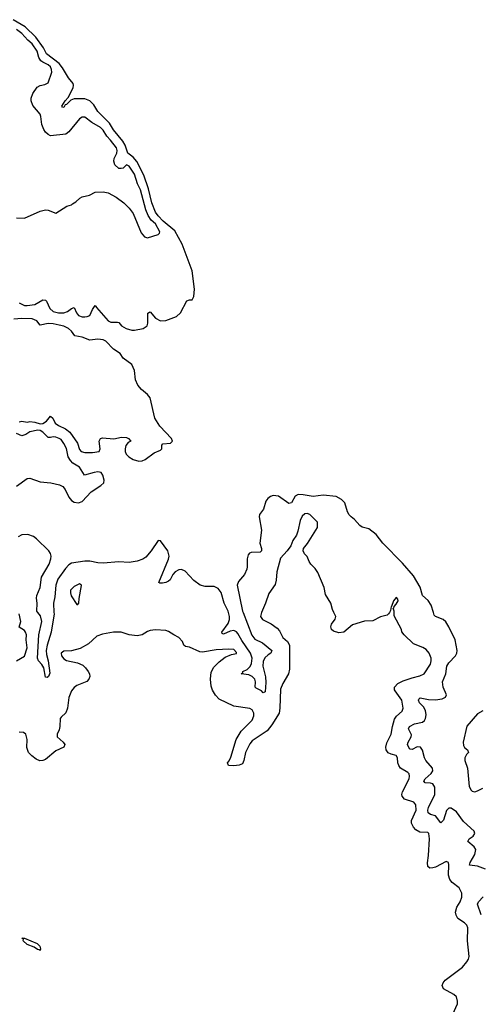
# Model space of a CAD drawing. Header units: inches. Extents: x 1980008 to 2252673, y 74414 to 260562.
# Tile 220 of 228: x 2224554 to 2228071, y 227006 to 234530. Entities that reach past the tile are written whole.
import ezdxf

# ---------------------------------------------------------------- set-up
doc = ezdxf.new("R2010")
doc.units = ezdxf.units.IN
doc.header["$MEASUREMENT"] = 0
doc.layers.add('C2222', color=7, linetype='Continuous')
doc.layers.add('C2223', color=7, linetype='Continuous')

msp = doc.modelspace()

# ---------------------------------------------------------------- linework, layer by layer
at = {"layer": 'C2222', "color": 5}
for points, elevation in [([(2224529.4, 229630.6), (2224590, 229665.5), (2224610.6, 229730), (2224603.6, 229790), (2224604.5, 229830), (2224597, 229850), (2224590, 229861.2), (2224548.8, 229888.9), (2224561.2, 229930), (2224548.7, 229990)], 40), ([(2226399.3, 230000), (2226392.7, 229970), (2226407.1, 229947.1), (2226474.2, 229914.2), (2226521.1, 229881.1), (2226538.6, 229858.6), (2226564.4, 229810), (2226599.2, 229779.2), (2226613.6, 229750), (2226614.1, 229565.9), (2226605.5, 229530), (2226562.4, 229457.6), (2226545.6, 229414.4), (2226541.5, 229270), (2226535.1, 229230), (2226479.7, 229140.3), (2226443.5, 229096.5), (2226330, 229018.5), (2226310, 228996), (2226276.9, 228930), (2226266.5, 228870), (2226255.9, 228844.1), (2226230, 228832.6), (2226190, 228828.6), (2226148, 228830), (2226139.5, 228850), (2226154, 228866), (2226166.2, 228893.9), (2226205.7, 229030), (2226246.1, 229093.9), (2226330, 229177.3), (2226342, 229210), (2226341, 229230), (2226330, 229256.1), (2226310, 229266.2), (2226190, 229283.4), (2226076.4, 229336.4), (2226047.8, 229367.8), (2226026.3, 229406.3), (2226017, 229437), (2226010.4, 229490), (2226015.9, 229544.1), (2226037.2, 229582.8), (2226076.3, 229623.7), (2226121.8, 229658.2), (2226170, 229679.1), (2226210, 229686.8), (2226210, 229695.3), (2226190, 229716), (2226150, 229719.5), (2226054.7, 229714.8), (2225950, 229696.9), (2225930, 229698.4), (2225850, 229734), (2225820.2, 229740.2), (2225808, 229750), (2225798, 229778), (2225770, 229808), (2225730, 229828), (2225690, 229855.3), (2225670, 229862), (2225590, 229868), (2225550, 229862), (2225530, 229855.3), (2225490, 229828.7), (2225450, 229822), (2225390, 229828.7), (2225328.4, 229848.4), (2225270, 229848.7), (2225186.4, 229833.6), (2225142, 229818), (2225079.8, 229760.2), (2225015.2, 229724.8), (2224950, 229706.6), (2224890, 229703.7), (2224870.8, 229690), (2224874, 229670), (2224890, 229646), (2224910, 229633.4), (2224995.1, 229615.1), (2225036.5, 229596.5), (2225057.2, 229577.2), (2225076.3, 229550), (2225085.5, 229530), (2225088, 229510), (2225082, 229490), (2225067, 229473), (2224990, 229440.9), (2224970, 229426), (2224950, 229401.2), (2224928, 229350), (2224918.8, 229270), (2224907.1, 229232.9), (2224870, 229201.2), (2224863.8, 229190), (2224861.3, 229130), (2224855.6, 229104.4), (2224839.3, 229070), (2224839.1, 229050), (2224886.8, 229010), (2224897.3, 228990), (2224891, 228970), (2224830, 228942.6), (2224750, 228877.3), (2224730, 228868.4), (2224707.4, 228867.4), (2224679.8, 228879.8), (2224645.1, 228905.1), (2224620.9, 228930), (2224607.3, 228967.3), (2224610.8, 229030), (2224600.7, 229070), (2224583.9, 229083.9), (2224550, 229085.1)], 40), ([(2224815.5, 230000), (2224816.1, 229990), (2224793.5, 229850), (2224763.6, 229750), (2224756.1, 229710), (2224758.2, 229678.2), (2224772.1, 229630), (2224784.6, 229535.4), (2224774.3, 229510), (2224763.9, 229503.9), (2224750, 229506), (2224737.7, 229577.7), (2224723.3, 229603.3), (2224697.1, 229630), (2224690.6, 229650), (2224700.9, 229830), (2224723.4, 229930), (2224713.2, 229973.2), (2224693.1, 230000)], 20), ([(2226260.2, 230000), (2226325.9, 229825.9), (2226350, 229795.5), (2226408.5, 229768.4), (2226478.6, 229710), (2226471.7, 229690), (2226450, 229677.2), (2226426.2, 229653.8), (2226414, 229626), (2226411.6, 229590), (2226430, 229507.3), (2226434.2, 229465.8), (2226427.5, 229392.5), (2226413.4, 229386.6), (2226400.1, 229400.1), (2226360.5, 229420.5), (2226351.4, 229430), (2226355.5, 229470), (2226349, 229490), (2226330, 229509.8), (2226302.7, 229522.7), (2226245.2, 229530), (2226257.4, 229542.6), (2226258.7, 229550), (2226290, 229565.2), (2226313.1, 229586.9), (2226322.9, 229610), (2226327.8, 229650), (2226317.1, 229690), (2226250, 229786.4), (2226219.6, 229839.6), (2226210, 229850.9), (2226190, 229861.7), (2226162.2, 229857.8), (2226110, 229833.1), (2226100.5, 229840.5), (2226097.3, 229850), (2226145.1, 229914.9), (2226154.8, 229945.2), (2226155.4, 229970), (2226148.1, 230000)], 20), ([(2227377, 230000), (2227371.3, 229988.7), (2227359.8, 229980.2), (2227310, 229966), (2227250, 229936), (2227187.1, 229932.9), (2227095.3, 229904.7), (2227030, 229849), (2226990, 229844), (2226950, 229857.2), (2226934, 229870), (2226929.3, 229890), (2226936, 229910), (2226964, 229950), (2226968.7, 229970), (2226953.3, 230000)], 40), ([(2227862.6, 226930), (2227896.3, 227010), (2227898.4, 227030), (2227890, 227062), (2227870, 227081.2), (2227790, 227125.2), (2227780.7, 227150), (2227787.6, 227170), (2227803.6, 227190), (2227935.6, 227290), (2227969.6, 227330), (2227980.7, 227350), (2227985.1, 227370), (2227973.8, 227490), (2227977, 227590), (2227969.3, 227610), (2227950, 227629.3), (2227900.5, 227660.5), (2227886.5, 227686.5), (2227882.7, 227710), (2227891.5, 227748.5), (2227916.3, 227790), (2227930, 227824.7), (2227930, 227855.3), (2227910, 227897), (2227856.2, 227936.2), (2227838.6, 227958.6), (2227828.6, 227991.4), (2227831.6, 228071.6), (2227828, 228090), (2227810, 228097.2), (2227730, 228054.5), (2227710, 228049.5), (2227686.8, 228046.8), (2227670, 228058), (2227667.2, 228087.2), (2227676.5, 228143.5), (2227684.1, 228270), (2227678.9, 228310), (2227670, 228318.9), (2227610, 228321.3), (2227579.8, 228339.8), (2227560.2, 228360.2), (2227546.8, 228390), (2227546.6, 228410), (2227582, 228490), (2227579.7, 228530), (2227563.7, 228550), (2227493.2, 228573.2), (2227475.1, 228595.1), (2227472.5, 228610), (2227477, 228630), (2227527.8, 228730), (2227531.3, 228750), (2227527.7, 228767.7), (2227518.2, 228778.2), (2227461.4, 228810), (2227448.1, 228830), (2227442.2, 228850), (2227439.6, 228890), (2227430, 228907.7), (2227390, 228917.1), (2227368.4, 228928.4), (2227353.3, 228950), (2227349.9, 228969.9), (2227357.1, 229002.9), (2227390.9, 229070), (2227399.6, 229130), (2227416.3, 229183.7), (2227432.3, 229207.7), (2227474.1, 229245.9), (2227481.5, 229270), (2227471.4, 229330), (2227420.2, 229400.2), (2227415.5, 229410), (2227415.3, 229430), (2227441.6, 229458.4), (2227481.8, 229478.2), (2227550, 229501.7), (2227610, 229516.3), (2227642, 229530), (2227690, 229604.7), (2227696, 229630), (2227695.1, 229650), (2227681.2, 229690), (2227658, 229718), (2227632.5, 229732.5), (2227560.2, 229760.2), (2227489.3, 229829.3), (2227473.2, 229853.2), (2227469, 229870), (2227414, 229974), (2227413.4, 230000)], 40), ([(2228110, 228037.5), (2228050, 228062.5), (2227988.7, 228070), (2227992.8, 228090), (2228029.9, 228150), (2228036.7, 228190), (2228024.5, 228210), (2227975.6, 228250), (2227985.7, 228270), (2228017.4, 228290), (2228030.5, 228310.5), (2228023.5, 228330), (2227943.7, 228403.7), (2227890, 228475.7), (2227850, 228504.1), (2227830, 228505.8), (2227813.4, 228486.6), (2227790, 228412.8), (2227770, 228393.5), (2227730, 228445.8), (2227690, 228456.8), (2227674, 228470), (2227670.4, 228490), (2227675.3, 228510), (2227723.8, 228610), (2227725.2, 228665.2), (2227709.9, 228689.9), (2227690, 228696.1), (2227650, 228699.1), (2227639.1, 228710), (2227649, 228730), (2227695.9, 228770), (2227710, 228789.1), (2227705.4, 228810), (2227655.8, 228870), (2227645.4, 228890), (2227629.1, 228949.1), (2227613.6, 228970), (2227590, 228972.8), (2227550, 228954.2), (2227535.4, 228955.4), (2227530, 228957.6), (2227515.6, 228990), (2227521.4, 229010), (2227543.7, 229050), (2227545.3, 229065.3), (2227523.5, 229110), (2227529.7, 229130), (2227569.7, 229150), (2227630, 229162.3), (2227645.8, 229174.2), (2227654, 229190), (2227657, 229217), (2227652.1, 229252.2), (2227638.1, 229278.1), (2227607.9, 229310), (2227598.9, 229330), (2227601.3, 229338.7), (2227612, 229348), (2227674.9, 229334.9), (2227730, 229331.8), (2227779, 229341), (2227806.2, 229353.8), (2227812.2, 229370), (2227786.5, 229430), (2227782.7, 229470), (2227808.7, 229530), (2227815.1, 229590), (2227830, 229614.8), (2227882.3, 229670), (2227892.2, 229690), (2227894.1, 229710), (2227880.3, 229790), (2227831.3, 229891.3), (2227808.3, 229928.3), (2227787.5, 229947.5), (2227728.9, 229969), (2227719.9, 229979.9), (2227713.4, 230000)], 20), ([(2228090, 229248.7), (2228050, 229224.3), (2227969.7, 229130.3), (2227940.5, 229010), (2227942.4, 228982.4), (2227950, 228968.6), (2227972.4, 228950), (2227980.2, 228930), (2227965.8, 228914.2), (2227951.9, 228888.1), (2227953.4, 228870), (2227974, 228810), (2227985.4, 228670), (2228001.4, 228641.4), (2228010, 228634.1), (2228030, 228630.1), (2228050, 228636.2), (2228090, 228658.5)], 20), ([(2228077.5, 227690), (2228049.8, 227770), (2228058, 227790), (2228092.8, 227827.2)], 20)]:
    msp.add_lwpolyline(points, dxfattribs=dict(at, elevation=elevation))
at = {"layer": 'C2222', "color": 5, "elevation": 40}
msp.add_lwpolyline([(2224710, 227418), (2224703.1, 227423.1), (2224690, 227423.7), (2224663.5, 227443.5), (2224610, 227461.6), (2224580.9, 227490), (2224582, 227502), (2224568.7, 227510), (2224591.3, 227510), (2224686, 227470), (2224706.8, 227450), (2224712.4, 227430)], close=True, dxfattribs=at)
at = {"layer": 'C2223', "color": 5}
for points, elevation in [([(2224550, 232365.3), (2224590, 232346.9), (2224610, 232345.2), (2224670, 232352.9), (2224730, 232389), (2224750, 232387.6), (2224758.8, 232378.8), (2224783.5, 232323.5), (2224810, 232299.8), (2224850, 232288.9), (2224890, 232289.5), (2224919.1, 232300.9), (2224950, 232324.2), (2224970, 232330.5), (2224987.9, 232290), (2225003.7, 232270), (2225030, 232259), (2225050, 232259.6), (2225070, 232261.3), (2225089.7, 232270.3), (2225110, 232316), (2225130, 232346), (2225139.1, 232330), (2225230, 232228), (2225250, 232219), (2225299.3, 232219.3), (2225310, 232214.9), (2225331.4, 232190), (2225367.6, 232170), (2225410, 232158.4), (2225430, 232158.1), (2225496.2, 232170), (2225526.6, 232190), (2225531.3, 232210), (2225531.8, 232288.2), (2225543.9, 232296.1), (2225550, 232297.1), (2225591.3, 232250), (2225630, 232228.2), (2225670, 232230.1), (2225750, 232262.4), (2225782.6, 232290), (2225830, 232380.5), (2225850, 232388.8), (2225871.9, 232388.1), (2225884.6, 232415.4), (2225889.4, 232470), (2225871.3, 232610), (2225795.1, 232815.1), (2225737.5, 232917.5), (2225649.8, 232989.8), (2225610, 233030.9), (2225590, 233058.5), (2225563.9, 233130), (2225537.8, 233237.8), (2225502, 233342), (2225447.4, 233447.4), (2225420.2, 233480.2), (2225378.3, 233510), (2225358.7, 233570), (2225340.8, 233600.8), (2225270, 233688.3), (2225239, 233739), (2225150, 233827.5), (2225120.6, 233880.6), (2225090.5, 233910.5), (2225050, 233924.6), (2224970, 233924.6), (2224943.9, 233916.1), (2224910, 233882), (2224901.1, 233878.9), (2224890, 233859.5), (2224881.6, 233861.6), (2224876, 233870), (2224900.4, 233910), (2224923.7, 233936.3), (2224962, 234010), (2224965.7, 234030), (2224961.6, 234041.6), (2224926.3, 234086.2), (2224881.6, 234161.6), (2224855.8, 234195.8), (2224758.8, 234270), (2224735.1, 234315.1), (2224677.7, 234397.7), (2224594.5, 234474.5), (2224503.6, 234530)], 20), ([(2224530, 233015.5), (2224590, 233014), (2224710, 233066), (2224750, 233076), (2224770, 233074.8), (2224830, 233052), (2224914.6, 233105.4), (2224950, 233114), (2224956.4, 233123.6), (2224983.1, 233136.9), (2225013.6, 233166.4), (2225030, 233176), (2225086, 233190), (2225129.2, 233210.8), (2225190, 233214), (2225230, 233206), (2225290, 233174.8), (2225350, 233130.8), (2225390, 233090.8), (2225419.1, 233050), (2225480.9, 232900.9), (2225506, 232870), (2225530, 232864), (2225612.1, 232887.9), (2225621.2, 232898.8), (2225623.7, 232910), (2225590, 232969.5), (2225558.8, 232998.8), (2225534.7, 233034.7), (2225517.8, 233077.8), (2225475.8, 233230), (2225454.4, 233274.4), (2225430, 233349.7), (2225390, 233411.3), (2225370, 233421.2), (2225343.5, 233396.5), (2225328.4, 233391.6), (2225310, 233391.6), (2225280.9, 233420.9), (2225271.6, 233450), (2225274.9, 233470), (2225296.6, 233510), (2225298, 233530), (2225292.6, 233550), (2225248.2, 233610), (2225219.8, 233639.8), (2225190, 233686), (2225170, 233706.6), (2225104.8, 233744.8), (2225050, 233783.9), (2225030, 233784.4), (2225010, 233771.2), (2224927.8, 233672.2), (2224905.1, 233654.9), (2224790, 233643.5), (2224770, 233653.8), (2224751.4, 233671.5), (2224738.5, 233690), (2224721.5, 233730), (2224715.6, 233790), (2224708.8, 233808.8), (2224653.2, 233873.2), (2224640.7, 233910), (2224640.9, 233930), (2224654.7, 233965.2), (2224686.1, 234013.9), (2224710, 234027.7), (2224745.5, 234034.5), (2224771.6, 234048.4), (2224797.8, 234130), (2224797.3, 234150), (2224789.1, 234170), (2224770, 234186), (2224730, 234204.5), (2224716, 234216), (2224700.6, 234240.6), (2224687.2, 234290), (2224650, 234346.5), (2224614.7, 234374.7), (2224570, 234423.4), (2224530, 234454.7)], 40), ([(2224550, 231457.3), (2224570, 231462.8), (2224610, 231454), (2224630, 231460.5), (2224670, 231454), (2224710, 231440.5), (2224730, 231443.8), (2224758, 231462), (2224790, 231501), (2224805.5, 231485.5), (2224825.5, 231445.5), (2224850, 231428.7), (2224904.2, 231404.2), (2224936.9, 231376.9), (2224994.7, 231294.7), (2225010, 231246.4), (2225023.7, 231230), (2225050, 231222.6), (2225110, 231221.7), (2225159.3, 231230), (2225167.3, 231250), (2225159.5, 231310), (2225171.2, 231328.9), (2225185.2, 231334.8), (2225273.8, 231326.2), (2225330, 231339.5), (2225370, 231336.3), (2225384.7, 231330), (2225402, 231310), (2225381.6, 231298.4), (2225364.6, 231275.4), (2225358.8, 231250), (2225359.6, 231230), (2225366.9, 231210), (2225387.6, 231190), (2225420.3, 231170), (2225464.4, 231155.6), (2225490, 231159.7), (2225513, 231170), (2225580.5, 231219.5), (2225630, 231240.7), (2225639.3, 231250), (2225640.2, 231279.8), (2225646, 231290), (2225706, 231294), (2225721.6, 231310), (2225712, 231330), (2225624.7, 231424.7), (2225584.4, 231484.4), (2225550, 231640.5), (2225530, 231666.9), (2225484.4, 231704.4), (2225457, 231737), (2225438.2, 231778.2), (2225429.5, 231850), (2225410, 231894), (2225343.3, 231943.3), (2225320.2, 231980.2), (2225270, 232012.5), (2225212.7, 232072.7), (2225190, 232082.3), (2225150.7, 232089.3), (2225090, 232079.8), (2225030, 232102.9), (2224975, 232115), (2224948.8, 232150), (2224926, 232170), (2224890, 232187), (2224855.9, 232195.9), (2224810, 232206), (2224771.4, 232208.6), (2224710, 232195.6), (2224685.1, 232230), (2224650, 232244.6), (2224570, 232247.5), (2224510, 232242.3)], 20), ([(2224530, 230965.3), (2224610, 231024.6), (2224630, 231026.9), (2224710, 230999.5), (2224791.4, 230991.4), (2224856.5, 230976.5), (2224882, 230962), (2224900.3, 230940.3), (2224930, 230881.5), (2224950, 230856.3), (2224970, 230843.5), (2225003.1, 230836.9), (2225030, 230847.6), (2225098.9, 230921.1), (2225174.5, 230970), (2225196, 230990), (2225199, 231010), (2225189.2, 231050), (2225176, 231070), (2225150, 231074), (2225122, 231070), (2225048, 231050), (2225009.5, 231110), (2224960.2, 231140.2), (2224940.8, 231160.8), (2224924, 231190), (2224910, 231253.2), (2224891.1, 231291.1), (2224870, 231322.7), (2224855.3, 231330), (2224830, 231340.9), (2224810, 231342.7), (2224790, 231336), (2224770, 231336), (2224730, 231378), (2224710, 231389.5), (2224692.5, 231392.5), (2224630, 231379.5), (2224599.3, 231360.7), (2224570, 231349.5), (2224530, 231369)], 20), ([(2227713.4, 230000), (2227695.5, 230055.5), (2227672.5, 230092.5), (2227630.9, 230130.9), (2227613.1, 230193.1), (2227561.3, 230281.3), (2227477.7, 230377.7), (2227326.1, 230530), (2227276.1, 230596.1), (2227219.6, 230639.6), (2227170, 230652.8), (2227150, 230665.8), (2227110, 230709.8), (2227084.7, 230730), (2227070, 230745.7), (2227058.3, 230770), (2227037.3, 230837.3), (2227010, 230863.9), (2226970, 230887.3), (2226870, 230896.8), (2226794.2, 230885.8), (2226719.5, 230899.5), (2226679.1, 230900.9), (2226658.4, 230890), (2226630, 230837.1), (2226610, 230832.9), (2226530, 230888.3), (2226490, 230893), (2226470, 230886.2), (2226448.1, 230870), (2226434.5, 230850), (2226416.8, 230790), (2226384.6, 230750), (2226382.8, 230730), (2226400.4, 230630), (2226387.7, 230530), (2226401.1, 230490), (2226401.2, 230470), (2226390, 230460.7), (2226322.2, 230457.8), (2226307.7, 230452.3), (2226298.3, 230441.7), (2226290.4, 230410), (2226291.9, 230350), (2226287.2, 230330), (2226270, 230290), (2226223.4, 230236.6), (2226215.1, 230210), (2226256.4, 230010), (2226260.2, 230000)], 20), ([(2226953.3, 230000), (2226942, 230022), (2226928.7, 230070), (2226890, 230138), (2226878.4, 230190), (2226830, 230305.2), (2226810, 230337.2), (2226777.2, 230370), (2226764, 230390), (2226748.8, 230428.9), (2226728.8, 230448.9), (2226718, 230470), (2226722, 230490), (2226752.5, 230527.5), (2226828, 230650), (2226828, 230690), (2226770, 230749), (2226750, 230757.2), (2226730, 230754), (2226710, 230735.3), (2226696.8, 230703.2), (2226678.5, 230621.5), (2226666.8, 230590), (2226640.7, 230550), (2226624, 230510), (2226597.3, 230470), (2226544.2, 230415.8), (2226518.3, 230310), (2226513.3, 230246.7), (2226505.5, 230214.5), (2226455.9, 230144.1), (2226430.6, 230070), (2226399.5, 230000.5), (2226399.3, 230000)], 40), ([(2224693.1, 230000), (2224685.6, 230010), (2224687.1, 230070), (2224681.3, 230110), (2224684.9, 230130), (2224709, 230190), (2224720.6, 230270), (2224779.4, 230370), (2224792.5, 230410), (2224794, 230430), (2224789.4, 230450), (2224774.9, 230470), (2224683.1, 230563.1), (2224660.3, 230580.3), (2224615.5, 230595.5), (2224570, 230594.2), (2224541.9, 230578.1)], 20), ([(2226148.1, 230000), (2226145.7, 230010), (2226115.1, 230070), (2226092.4, 230152.4), (2226070, 230183.7), (2226037.8, 230197.8), (2225970, 230197.7), (2225931.8, 230210), (2225883.8, 230243.8), (2225816.6, 230316.6), (2225790, 230328.2), (2225770, 230326.4), (2225741.3, 230310), (2225724.1, 230290), (2225702.3, 230250), (2225690, 230238.3), (2225670, 230228.7), (2225643.7, 230223.7), (2225624, 230224), (2225615.4, 230230), (2225691.3, 230408.6), (2225695.1, 230430), (2225683.9, 230470), (2225630, 230547.1), (2225610, 230548.9), (2225558.5, 230470), (2225516.9, 230423.1), (2225493.5, 230406.6), (2225450, 230392), (2225390, 230381.1), (2225310, 230386.2), (2225190, 230376.6), (2225150, 230379.7), (2225090, 230392.1), (2225050, 230393.4), (2224950, 230375.8), (2224930, 230363.3), (2224903.1, 230336.9), (2224845.4, 230254.7), (2224828.5, 230210), (2224820.7, 230120.7), (2224811.2, 230070), (2224815.5, 230000)], 20), ([(2227413.4, 230000), (2227413.2, 230010), (2227406, 230034), (2227410, 230034), (2227413.2, 230046.8), (2227430, 230064.7), (2227444, 230090), (2227442, 230102), (2227433.2, 230113.2), (2227430, 230114), (2227407.3, 230090), (2227394, 230046), (2227390, 230046), (2227384.7, 230015.3), (2227377, 230000)], 40)]:
    msp.add_lwpolyline(points, dxfattribs=dict(at, elevation=elevation))
at = {"layer": 'C2223', "color": 5, "elevation": 40}
msp.add_lwpolyline([(2225010, 230218), (2224970, 230199), (2224942.8, 230170), (2224941, 230150), (2224947.5, 230127.5), (2224990, 230062), (2224998, 230062), (2225006, 230070), (2225007.3, 230107.3), (2225026, 230206), (2225026, 230210)], close=True, dxfattribs=at)

doc.saveas('drawing.dxf')
